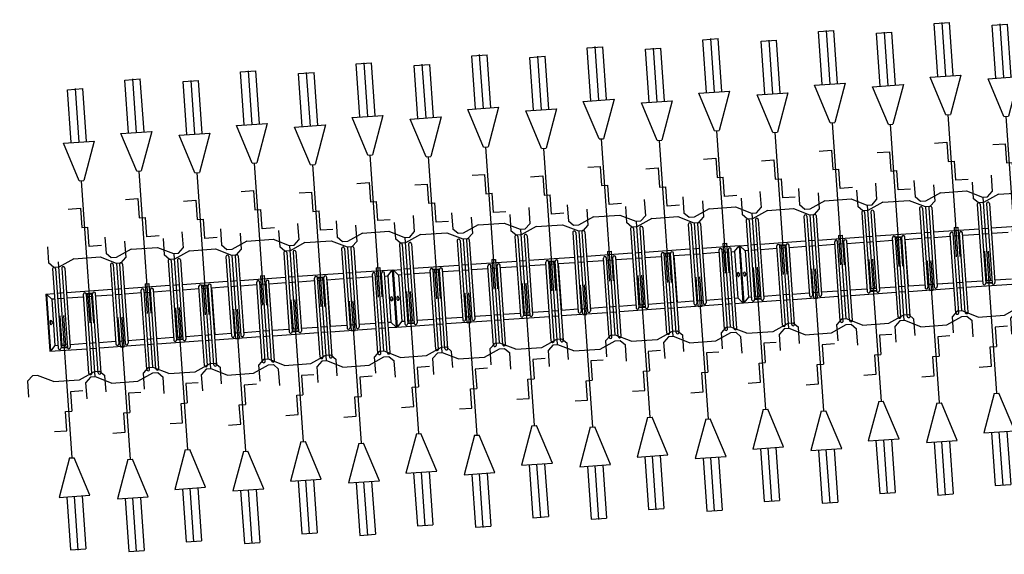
# Model space of a CAD drawing. Extents: x -410 to 7352, y -1401 to 655.
# Tile 155 of 185: x 450.14 to 456.52, y -30.45 to -26.99. Entities that reach past the tile are written whole.
import ezdxf

# ---------------------------------------------------------------- set-up
doc = ezdxf.new("R2010")
doc.units = 0
doc.header["$MEASUREMENT"] = 0
doc.linetypes.add('HIDDENX2', pattern=[0.75, 0.5, -0.25])
for name, color, linetype in [('MATEN-018', 8, 'Continuous'), ('TM_fietsparkeren hoog laag', 1, 'Continuous'), ('V_opsl_ob 12x25', 1, 'HIDDENX2')]:
    doc.layers.add(name, color=color, linetype=linetype)

# ---------------------------------------------------------------- blocks, each defined once
blk = doc.blocks.new('FIETSBAH')
at = {"layer": 'MATEN-018'}
for p, q in [((-49.9999, 1865.99576), (49.9999, 1865.99576)), ((-49.9999, 1522.78842), (-49.9999, 1865.99576)), ((0, 1870.19692), (0, 1521.9045)), ((49.9999, 1522.78842), (49.9999, 1865.99576)), ((-14.9987, 1271.905), (-99.9998, 1521.9045)), ((-99.9998, 1521.9045), (99.9998, 1521.9045)), ((99.9998, 1521.9045), (15.00124, 1271.905)), ((-14.9987, 1271.905), (15.00124, 1271.905)), ((0, 0), (0, 1271.905)), ((-99.9998, 1094.80858), (-19.99996, 1094.80858)), ((-19.99996, 1094.80858), (-19.99996, 969.63992)), ((-19.99996, 969.63992), (19.99996, 969.63992)), ((19.99996, 844.47126), (19.99996, 969.63992)), ((-249.9995, 861.51212), (-249.9995, 755.73128)), ((99.9998, 844.47126), (19.99996, 844.47126)), ((250.00204, 861.51212), (250.00204, 755.73128)), ((-85.21192, 771.5123), (-185.46572, 724.51468)), ((-85.21192, 771.5123), (85.21446, 771.5123)), ((85.21446, 771.5123), (185.46572, 724.51468)), ((-218.0463, 724.51468), (-249.9995, 755.73128)), ((-185.46572, 724.51468), (-218.09456, 724.51468)), ((185.46572, 724.51468), (218.0971, 724.51468)), ((218.0463, 724.51468), (250.00204, 755.73128)), ((-11.99896, 541.70072), (-11.99896, 349.9993)), ((-11.99896, 541.70072), (11.99896, 541.70072)), ((11.99896, 541.70072), (11.99896, 349.9993))]:
    blk.add_line(p, q, dxfattribs=at)
blk = doc.blocks.new('A$C703B710E')
at = {"layer": 'TM_fietsparkeren hoog laag'}
for p, q in [((-25321, -2325.3), (-25691, -2325.3)), ((-25691, -2325.3), (-25691, -2567.1)), ((-25321, -2325.3), (-25691, -2325.3)), ((-25321, -2328.3), (-25691, -2328.3)), ((-25655.7, -2360.3), (-25691, -2328.3)), ((-25499.5, -2339.3), (-25512.5, -2339.3)), ((-25499.5, -2351.3), (-25512.5, -2351.3)), ((-25356, -2360.3), (-25321, -2328.3)), ((-25321, -2325.3), (-25321, -2379.6)), ((-25676, -2439.6), (-25676, -2398.6)), ((-25160.5, -2379.6), (-25673.5, -2379.6)), ((-25160.5, -2398.6), (-25673.5, -2398.6)), ((-25671, -2439.6), (-25671, -2398.6)), ((-25656, -2360.3), (-25656, -2379.6)), ((-25356, -2360.3), (-25656, -2360.3)), ((-25656, -2398.6), (-25656, -2439.6)), ((-25356, -2379.6), (-25356, -2360.3)), ((-25356, -2439.6), (-25356, -2398.6)), ((-25321, -2439.6), (-25321, -2398.6)), ((-25160.5, -2439.6), (-25673.5, -2439.6)), ((-25160.5, -2458.6), (-25673.5, -2458.6)), ((-25656, -2458.6), (-25656, -2567.1)), ((-25356, -2567.1), (-25356, -2458.6)), ((-25321, -2754.6), (-25321, -2458.6)), ((-25851.5, -2567.1), (-25338.5, -2567.1)), ((-25851.5, -2586.1), (-25338.5, -2586.1)), ((-25691, -2586.1), (-25691, -2627.1)), ((-25656, -2586.1), (-25656, -2627.1)), ((-25356, -2627.1), (-25356, -2586.1)), ((-25341, -2627.1), (-25341, -2586.1)), ((-25336, -2627.1), (-25336, -2586.1)), ((-25851.5, -2627.1), (-25338.5, -2627.1)), ((-25851.5, -2646.1), (-25338.5, -2646.1)), ((-25691, -2646.1), (-25691, -2942.1)), ((-25656, -2646.1), (-25656, -2754.6)), ((-25356, -2754.6), (-25356, -2646.1)), ((-25160.5, -2754.6), (-25673.5, -2754.6)), ((-25160.5, -2773.6), (-25673.5, -2773.6)), ((-25656, -2773.6), (-25656, -2814.6)), ((-25356, -2814.6), (-25356, -2773.6)), ((-25321, -2814.6), (-25321, -2773.6)), ((-25160.5, -2814.6), (-25673.5, -2814.6)), ((-25160.5, -2833.6), (-25673.5, -2833.6)), ((-25656, -2833.6), (-25656, -2942.1)), ((-25356, -2942.1), (-25356, -2833.6)), ((-25321, -3129.6), (-25321, -2833.6)), ((-25851.5, -2942.1), (-25338.5, -2942.1)), ((-25851.5, -2961.1), (-25338.5, -2961.1)), ((-25691, -2961.1), (-25691, -3002.1)), ((-25656, -2961.1), (-25656, -3002.1)), ((-25356, -3002.1), (-25356, -2961.1)), ((-25851.5, -3002.1), (-25338.5, -3002.1)), ((-25851.5, -3021.1), (-25338.5, -3021.1)), ((-25691, -3021.1), (-25691, -3317.1)), ((-25656, -3021.1), (-25656, -3129.6)), ((-25356, -3129.6), (-25356, -3021.1)), ((-25676, -3189.6), (-25676, -3148.6)), ((-25160.5, -3129.6), (-25673.5, -3129.6)), ((-25160.5, -3148.6), (-25673.5, -3148.6)), ((-25671, -3189.6), (-25671, -3148.6)), ((-25656, -3148.6), (-25656, -3189.6)), ((-25356, -3189.6), (-25356, -3148.6)), ((-25321, -3189.6), (-25321, -3148.6)), ((-25160.5, -3189.6), (-25673.5, -3189.6)), ((-25160.5, -3208.6), (-25673.5, -3208.6)), ((-25656, -3208.6), (-25656, -3317.1)), ((-25356, -3317.1), (-25356, -3208.6)), ((-25321, -3504.2), (-25321, -3208.2)), ((-25851.5, -3317.1), (-25338.5, -3317.1)), ((-25851.5, -3336.1), (-25338.5, -3336.1)), ((-25851.5, -3377.1), (-25338.5, -3377.1)), ((-25691, -3336.1), (-25691, -3377.1)), ((-25656, -3336.1), (-25656, -3377.1)), ((-25356, -3377.1), (-25356, -3336.1)), ((-25341, -3377.1), (-25341, -3336.1)), ((-25336, -3377.1), (-25336, -3336.1)), ((-25851.5, -3396.1), (-25338.5, -3396.1)), ((-25691, -3395.7), (-25691, -3691.7)), ((-25353, -3396.6), (-25659, -3396.6)), ((-25656, -3395.7), (-25656, -3504.2)), ((-25656, -3396.1), (-25656, -3396.6)), ((-25356, -3504.2), (-25356, -3395.7)), ((-25356, -3396.6), (-25356, -3396.1)), ((-25160.5, -3504.6), (-25673.5, -3504.6)), ((-25160.5, -3523.6), (-25673.5, -3523.6)), ((-25160.5, -3564.6), (-25673.5, -3564.6)), ((-25656, -3523.6), (-25656, -3564.6)), ((-25356, -3564.6), (-25356, -3523.6)), ((-25321, -3564.6), (-25321, -3523.6)), ((-25160.5, -3583.6), (-25673.5, -3583.6)), ((-25656, -3583.2), (-25656, -3691.7)), ((-25656, -3583.6), (-25656, -3692.1)), ((-25356, -3692.1), (-25356, -3583.6)), ((-25321, -3879.6), (-25321, -3583.6)), ((-25851.5, -3692.1), (-25338.5, -3692.1)), ((-25851.5, -3711.1), (-25338.5, -3711.1)), ((-25851.5, -3752.1), (-25338.5, -3752.1)), ((-25691, -3711.1), (-25691, -3752.1)), ((-25656, -3711.1), (-25656, -3752.1)), ((-25356, -3752.1), (-25356, -3711.1)), ((-25851.5, -3771.1), (-25338.5, -3771.1)), ((-25691, -3771.1), (-25691, -4067.1)), ((-25656, -3771.1), (-25656, -3879.6)), ((-25356, -3879.6), (-25356, -3771.1)), ((-25160.5, -3879.6), (-25673.5, -3879.6)), ((-25676, -3939.6), (-25676, -3898.6)), ((-25160.5, -3898.6), (-25673.5, -3898.6)), ((-25160.5, -3939.6), (-25673.5, -3939.6)), ((-25671, -3939.6), (-25671, -3898.6)), ((-25656, -3898.6), (-25656, -3939.6)), ((-25356, -3939.6), (-25356, -3898.6)), ((-25321, -3939.6), (-25321, -3898.6)), ((-25160.5, -3958.6), (-25673.5, -3958.6)), ((-25656, -3958.6), (-25656, -4067.1)), ((-25356, -4067.1), (-25356, -3958.6)), ((-25321, -4254.2), (-25321, -3958.2)), ((-25851.5, -4067.1), (-25338.5, -4067.1)), ((-25851.5, -4086.1), (-25338.5, -4086.1)), ((-25851.5, -4127.1), (-25338.5, -4127.1)), ((-25691, -4086.1), (-25691, -4127.1)), ((-25656, -4086.1), (-25656, -4127.1)), ((-25356, -4127.1), (-25356, -4086.1)), ((-25341, -4127.1), (-25341, -4086.1)), ((-25336, -4127.1), (-25336, -4086.1)), ((-25851.5, -4146.1), (-25338.5, -4146.1)), ((-25691, -4145.7), (-25691, -4441.7)), ((-25353, -4146.6), (-25659, -4146.6)), ((-25656, -4145.7), (-25656, -4254.2)), ((-25656, -4146.1), (-25656, -4146.6)), ((-25356, -4254.2), (-25356, -4145.7)), ((-25356, -4146.6), (-25356, -4146.1)), ((-25160.5, -4254.6), (-25673.5, -4254.6)), ((-25160.5, -4273.6), (-25673.5, -4273.6)), ((-25160.5, -4314.6), (-25673.5, -4314.6)), ((-25160.5, -4333.6), (-25673.5, -4333.6)), ((-25656, -4273.6), (-25656, -4314.6)), ((-25656, -4333.2), (-25656, -4441.7)), ((-25356, -4314.6), (-25356, -4273.6)), ((-25356, -4442.1), (-25356, -4333.6)), ((-25321, -4314.6), (-25321, -4273.6)), ((-25321, -4575.3), (-25321, -4333.6)), ((-25851.5, -4442.1), (-25338.5, -4442.1)), ((-25851.5, -4461.1), (-25338.5, -4461.1)), ((-25691, -4461.1), (-25691, -4502.1)), ((-25656, -4461.1), (-25656, -4502.1)), ((-25356, -4502.1), (-25356, -4461.1)), ((-25851.5, -4502.1), (-25338.5, -4502.1)), ((-25851.5, -4521.1), (-25338.5, -4521.1)), ((-25691, -4521.1), (-25691, -4575.3)), ((-25656, -4521.1), (-25656, -4540.3)), ((-25356, -4521.1), (-25356, -4540.3)), ((-25655.7, -4540.3), (-25691, -4572.3)), ((-25321, -4572.3), (-25691, -4572.3)), ((-25321, -4575.3), (-25691, -4575.3)), ((-25321, -4575.3), (-25691, -4575.3)), ((-25691, -4575.3), (-25691, -4817.1)), ((-25321, -4575.3), (-25691, -4575.3)), ((-25321, -4578.3), (-25691, -4578.3)), ((-25655.7, -4610.3), (-25691, -4578.3)), ((-25356, -4540.3), (-25656, -4540.3)), ((-25499.5, -4549.3), (-25512.5, -4549.3)), ((-25499.5, -4561.3), (-25512.5, -4561.3)), ((-25356, -4540.3), (-25321, -4572.3)), ((-25356, -4610.3), (-25321, -4578.3)), ((-25321, -4575.3), (-25321, -4629.6)), ((-25676, -4689.6), (-25676, -4648.6)), ((-25160.5, -4629.6), (-25673.5, -4629.6)), ((-25160.5, -4648.6), (-25673.5, -4648.6)), ((-25671, -4689.6), (-25671, -4648.6)), ((-25656, -4610.3), (-25656, -4629.6)), ((-25356, -4610.3), (-25656, -4610.3)), ((-25656, -4648.6), (-25656, -4689.6)), ((-25499.5, -4589.3), (-25512.5, -4589.3)), ((-25499.5, -4601.3), (-25512.5, -4601.3)), ((-25356, -4629.6), (-25356, -4610.3)), ((-25356, -4689.6), (-25356, -4648.6)), ((-25321, -4689.6), (-25321, -4648.6)), ((-25160.5, -4689.6), (-25673.5, -4689.6)), ((-25160.5, -4708.6), (-25673.5, -4708.6)), ((-25656, -4708.6), (-25656, -4817.1)), ((-25356, -4817.1), (-25356, -4708.6)), ((-25321, -5004.6), (-25321, -4708.6)), ((-25851.5, -4817.1), (-25338.5, -4817.1)), ((-25851.5, -4836.1), (-25338.5, -4836.1)), ((-25691, -4836.1), (-25691, -4877.1)), ((-25656, -4836.1), (-25656, -4877.1)), ((-25356, -4877.1), (-25356, -4836.1)), ((-25341, -4877.1), (-25341, -4836.1)), ((-25336, -4877.1), (-25336, -4836.1)), ((-25851.5, -4877.1), (-25338.5, -4877.1)), ((-25851.5, -4896.1), (-25338.5, -4896.1)), ((-25691, -4896.1), (-25691, -5192.1)), ((-25656, -4896.1), (-25656, -5004.6)), ((-25356, -5004.6), (-25356, -4896.1)), ((-25160.5, -5004.6), (-25673.5, -5004.6)), ((-25160.5, -5023.6), (-25673.5, -5023.6)), ((-25656, -5023.6), (-25656, -5064.6)), ((-25356, -5064.6), (-25356, -5023.6)), ((-25321, -5064.6), (-25321, -5023.6)), ((-25160.5, -5064.6), (-25673.5, -5064.6)), ((-25160.5, -5083.6), (-25673.5, -5083.6)), ((-25656, -5083.6), (-25656, -5192.1)), ((-25356, -5192.1), (-25356, -5083.6)), ((-25321, -5379.6), (-25321, -5083.6)), ((-25851.5, -5192.1), (-25338.5, -5192.1)), ((-25851.5, -5211.1), (-25338.5, -5211.1)), ((-25691, -5211.1), (-25691, -5252.1)), ((-25656, -5211.1), (-25656, -5252.1)), ((-25356, -5252.1), (-25356, -5211.1)), ((-25851.5, -5252.1), (-25338.5, -5252.1)), ((-25851.5, -5271.1), (-25338.5, -5271.1)), ((-25691, -5271.1), (-25691, -5567.1)), ((-25656, -5271.1), (-25656, -5379.6)), ((-25356, -5379.6), (-25356, -5271.1)), ((-25676, -5439.6), (-25676, -5398.6)), ((-25160.5, -5379.6), (-25673.5, -5379.6)), ((-25160.5, -5398.6), (-25673.5, -5398.6)), ((-25671, -5439.6), (-25671, -5398.6)), ((-25656, -5398.6), (-25656, -5439.6)), ((-25356, -5439.6), (-25356, -5398.6)), ((-25321, -5439.6), (-25321, -5398.6)), ((-25160.5, -5439.6), (-25673.5, -5439.6)), ((-25160.5, -5458.6), (-25673.5, -5458.6)), ((-25656, -5458.6), (-25656, -5567.1)), ((-25356, -5567.1), (-25356, -5458.6)), ((-25321, -5754.2), (-25321, -5458.2)), ((-25851.5, -5567.1), (-25338.5, -5567.1)), ((-25851.5, -5586.1), (-25338.5, -5586.1)), ((-25691, -5586.1), (-25691, -5627.1)), ((-25656, -5586.1), (-25656, -5627.1)), ((-25356, -5627.1), (-25356, -5586.1)), ((-25341, -5627.1), (-25341, -5586.1)), ((-25336, -5627.1), (-25336, -5586.1)), ((-25851.5, -5627.1), (-25338.5, -5627.1)), ((-25851.5, -5646.1), (-25338.5, -5646.1)), ((-25691, -5645.7), (-25691, -5941.7)), ((-25353, -5646.6), (-25659, -5646.6)), ((-25656, -5645.7), (-25656, -5754.2)), ((-25656, -5646.1), (-25656, -5646.6)), ((-25356, -5754.2), (-25356, -5645.7)), ((-25356, -5646.6), (-25356, -5646.1)), ((-25160.5, -5754.6), (-25673.5, -5754.6)), ((-25160.5, -5773.6), (-25673.5, -5773.6)), ((-25656, -5773.6), (-25656, -5814.6)), ((-25356, -5814.6), (-25356, -5773.6)), ((-25321, -5814.6), (-25321, -5773.6)), ((-25160.5, -5814.6), (-25673.5, -5814.6)), ((-25160.5, -5833.6), (-25673.5, -5833.6)), ((-25656, -5833.2), (-25656, -5941.7)), ((-25656, -5833.6), (-25656, -5942.1)), ((-25356, -5942.1), (-25356, -5833.6)), ((-25321, -6129.6), (-25321, -5833.6)), ((-25851.5, -5942.1), (-25338.5, -5942.1)), ((-25851.5, -5961.1), (-25338.5, -5961.1)), ((-25691, -5961.1), (-25691, -6002.1)), ((-25656, -5961.1), (-25656, -6002.1)), ((-25356, -6002.1), (-25356, -5961.1)), ((-25851.5, -6002.1), (-25338.5, -6002.1)), ((-25851.5, -6021.1), (-25338.5, -6021.1)), ((-25691, -6021.1), (-25691, -6317.1)), ((-25656, -6021.1), (-25656, -6129.6)), ((-25356, -6129.6), (-25356, -6021.1)), ((-25676, -6189.6), (-25676, -6148.6)), ((-25160.5, -6129.6), (-25673.5, -6129.6)), ((-25160.5, -6148.6), (-25673.5, -6148.6)), ((-25671, -6189.6), (-25671, -6148.6)), ((-25656, -6148.6), (-25656, -6189.6)), ((-25356, -6189.6), (-25356, -6148.6)), ((-25321, -6189.6), (-25321, -6148.6)), ((-25160.5, -6189.6), (-25673.5, -6189.6)), ((-25160.5, -6208.6), (-25673.5, -6208.6)), ((-25656, -6208.6), (-25656, -6317.1)), ((-25356, -6317.1), (-25356, -6208.6)), ((-25321, -6504.2), (-25321, -6208.2)), ((-25851.5, -6317.1), (-25338.5, -6317.1)), ((-25851.5, -6336.1), (-25338.5, -6336.1)), ((-25691, -6336.1), (-25691, -6377.1)), ((-25656, -6336.1), (-25656, -6377.1)), ((-25356, -6377.1), (-25356, -6336.1)), ((-25341, -6377.1), (-25341, -6336.1)), ((-25336, -6377.1), (-25336, -6336.1)), ((-25851.5, -6377.1), (-25338.5, -6377.1)), ((-25851.5, -6396.1), (-25338.5, -6396.1)), ((-25691, -6395.7), (-25691, -6691.7)), ((-25353, -6396.6), (-25659, -6396.6)), ((-25656, -6395.7), (-25656, -6504.2)), ((-25656, -6396.1), (-25656, -6396.6)), ((-25356, -6504.2), (-25356, -6395.7)), ((-25356, -6396.6), (-25356, -6396.1)), ((-25160.5, -6504.6), (-25673.5, -6504.6)), ((-25160.5, -6523.6), (-25673.5, -6523.6)), ((-25656, -6523.6), (-25656, -6564.6)), ((-25356, -6564.6), (-25356, -6523.6)), ((-25321, -6564.6), (-25321, -6523.6)), ((-25160.5, -6564.6), (-25673.5, -6564.6)), ((-25160.5, -6583.6), (-25673.5, -6583.6)), ((-25656, -6583.2), (-25656, -6691.7)), ((-25356, -6692.1), (-25356, -6583.6)), ((-25321, -6825.3), (-25321, -6583.6)), ((-25851.5, -6692.1), (-25338.5, -6692.1)), ((-25851.5, -6711.1), (-25338.5, -6711.1)), ((-25851.5, -6752.1), (-25338.5, -6752.1)), ((-25691, -6711.1), (-25691, -6752.1)), ((-25656, -6711.1), (-25656, -6752.1)), ((-25356, -6752.1), (-25356, -6711.1)), ((-25851.5, -6771.1), (-25338.5, -6771.1)), ((-25691, -6771.1), (-25691, -6825.3)), ((-25655.7, -6790.3), (-25691, -6822.3)), ((-25656, -6771.1), (-25656, -6790.3)), ((-25356, -6790.3), (-25656, -6790.3)), ((-25499.5, -6799.3), (-25512.5, -6799.3)), ((-25499.5, -6811.3), (-25512.5, -6811.3)), ((-25356, -6771.1), (-25356, -6790.3)), ((-25356, -6790.3), (-25321, -6822.3)), ((-25321, -6822.3), (-25691, -6822.3)), ((-25321, -6825.3), (-25691, -6825.3)), ((-25321, -6825.3), (-25691, -6825.3)), ((-25691, -6825.3), (-25691, -7067.1)), ((-25321, -6825.3), (-25691, -6825.3)), ((-25321, -6828.3), (-25691, -6828.3)), ((-25655.7, -6860.3), (-25691, -6828.3)), ((-25160.5, -6879.6), (-25673.5, -6879.6)), ((-25656, -6860.3), (-25656, -6879.6)), ((-25356, -6860.3), (-25656, -6860.3)), ((-25499.5, -6839.3), (-25512.5, -6839.3)), ((-25499.5, -6851.3), (-25512.5, -6851.3)), ((-25356, -6860.3), (-25321, -6828.3)), ((-25356, -6879.6), (-25356, -6860.3)), ((-25321, -6825.3), (-25321, -6879.6)), ((-25676, -6939.6), (-25676, -6898.6)), ((-25160.5, -6898.6), (-25673.5, -6898.6)), ((-25160.5, -6939.6), (-25673.5, -6939.6)), ((-25671, -6939.6), (-25671, -6898.6)), ((-25656, -6898.6), (-25656, -6939.6)), ((-25356, -6939.6), (-25356, -6898.6)), ((-25321, -6939.6), (-25321, -6898.6)), ((-25160.5, -6958.6), (-25673.5, -6958.6)), ((-25656, -6958.6), (-25656, -7067.1)), ((-25356, -7067.1), (-25356, -6958.6)), ((-25321, -7254.6), (-25321, -6958.6)), ((-25851.5, -7067.1), (-25338.5, -7067.1)), ((-25851.5, -7086.1), (-25338.5, -7086.1)), ((-25851.5, -7127.1), (-25338.5, -7127.1)), ((-25691, -7086.1), (-25691, -7127.1)), ((-25656, -7086.1), (-25656, -7127.1)), ((-25356, -7127.1), (-25356, -7086.1)), ((-25341, -7127.1), (-25341, -7086.1)), ((-25336, -7127.1), (-25336, -7086.1)), ((-25851.5, -7146.1), (-25338.5, -7146.1)), ((-25691, -7146.1), (-25691, -7442.1)), ((-25656, -7146.1), (-25656, -7254.6)), ((-25356, -7254.6), (-25356, -7146.1)), ((-25160.5, -7254.6), (-25673.5, -7254.6)), ((-25160.5, -7273.6), (-25673.5, -7273.6)), ((-25160.5, -7314.6), (-25673.5, -7314.6)), ((-25656, -7273.6), (-25656, -7314.6)), ((-25356, -7314.6), (-25356, -7273.6)), ((-25321, -7314.6), (-25321, -7273.6)), ((-25160.5, -7333.6), (-25673.5, -7333.6)), ((-25656, -7333.6), (-25656, -7442.1)), ((-25356, -7442.1), (-25356, -7333.6)), ((-25321, -7629.6), (-25321, -7333.6)), ((-25851.5, -7442.1), (-25338.5, -7442.1)), ((-25851.5, -7461.1), (-25338.5, -7461.1)), ((-25851.5, -7502.1), (-25338.5, -7502.1)), ((-25691, -7461.1), (-25691, -7502.1)), ((-25656, -7461.1), (-25656, -7502.1)), ((-25356, -7502.1), (-25356, -7461.1)), ((-25851.5, -7521.1), (-25338.5, -7521.1)), ((-25691, -7521.1), (-25691, -7817.1)), ((-25656, -7521.1), (-25656, -7629.6)), ((-25356, -7629.6), (-25356, -7521.1)), ((-25160.5, -7629.6), (-25673.5, -7629.6)), ((-25676, -7689.6), (-25676, -7648.6)), ((-25160.5, -7648.6), (-25673.5, -7648.6)), ((-25160.5, -7689.6), (-25673.5, -7689.6)), ((-25160.5, -7708.6), (-25673.5, -7708.6)), ((-25671, -7689.6), (-25671, -7648.6)), ((-25656, -7648.6), (-25656, -7689.6)), ((-25656, -7708.6), (-25656, -7817.1)), ((-25356, -7689.6), (-25356, -7648.6)), ((-25356, -7817.1), (-25356, -7708.6)), ((-25321, -7689.6), (-25321, -7648.6)), ((-25321, -8004.2), (-25321, -7708.2)), ((-25851.5, -7817.1), (-25338.5, -7817.1)), ((-25851.5, -7836.1), (-25338.5, -7836.1)), ((-25691, -7836.1), (-25691, -7877.1)), ((-25656, -7836.1), (-25656, -7877.1)), ((-25356, -7877.1), (-25356, -7836.1)), ((-25341, -7877.1), (-25341, -7836.1)), ((-25336, -7877.1), (-25336, -7836.1)), ((-25851.5, -7877.1), (-25338.5, -7877.1)), ((-25851.5, -7896.1), (-25338.5, -7896.1)), ((-25691, -7895.7), (-25691, -8191.7)), ((-25353, -7896.6), (-25659, -7896.6)), ((-25656, -7895.7), (-25656, -8004.2)), ((-25656, -7896.1), (-25656, -7896.6)), ((-25356, -8004.2), (-25356, -7895.7)), ((-25356, -7896.6), (-25356, -7896.1)), ((-25160.5, -8004.6), (-25673.5, -8004.6)), ((-25160.5, -8023.6), (-25673.5, -8023.6)), ((-25656, -8023.6), (-25656, -8064.6)), ((-25356, -8064.6), (-25356, -8023.6)), ((-25321, -8064.6), (-25321, -8023.6)), ((-25160.5, -8064.6), (-25673.5, -8064.6)), ((-25160.5, -8083.6), (-25673.5, -8083.6)), ((-25656, -8083.2), (-25656, -8191.7)), ((-25656, -8083.6), (-25656, -8192.1)), ((-25356, -8192.1), (-25356, -8083.6)), ((-25321, -8379.6), (-25321, -8083.6)), ((-25851.5, -8192.1), (-25338.5, -8192.1)), ((-25851.5, -8211.1), (-25338.5, -8211.1)), ((-25691, -8211.1), (-25691, -8252.1)), ((-25656, -8211.1), (-25656, -8252.1)), ((-25356, -8252.1), (-25356, -8211.1)), ((-25851.5, -8252.1), (-25338.5, -8252.1)), ((-25851.5, -8271.1), (-25338.5, -8271.1)), ((-25691, -8271.1), (-25691, -8567.1)), ((-25656, -8271.1), (-25656, -8379.6)), ((-25356, -8379.6), (-25356, -8271.1)), ((-25676, -8439.6), (-25676, -8398.6)), ((-25160.5, -8379.6), (-25673.5, -8379.6)), ((-25160.5, -8398.6), (-25673.5, -8398.6)), ((-25671, -8439.6), (-25671, -8398.6)), ((-25656, -8398.6), (-25656, -8439.6)), ((-25356, -8439.6), (-25356, -8398.6)), ((-25321, -8439.6), (-25321, -8398.6)), ((-25160.5, -8439.6), (-25673.5, -8439.6)), ((-25160.5, -8458.6), (-25673.5, -8458.6)), ((-25656, -8458.6), (-25656, -8567.1)), ((-25356, -8567.1), (-25356, -8458.6)), ((-25321, -8754.2), (-25321, -8458.2))]:
    blk.add_line(p, q, dxfattribs=at)
for centre, radius, start, end in [((-25512.5, -2345.3), 6, 90, 270), ((-25499.5, -2345.3), 6, 270, 90), ((-25673.5, -2389.1), 9.5, 90, 270.00001), ((-25160.5, -2389.1), 9.5, 269.99999, 90), ((-25673.5, -2449.1), 9.5, 90, 270.00001), ((-25160.5, -2449.1), 9.5, 269.99999, 90), ((-25851.5, -2576.6), 9.5, 90, 270), ((-25338.5, -2576.6), 9.5, 270, 90), ((-25851.5, -2636.6), 9.5, 90, 270), ((-25338.5, -2636.6), 9.5, 270, 90), ((-25673.5, -2764.1), 9.5, 90, 270.00001), ((-25160.5, -2764.1), 9.5, 269.99999, 90), ((-25673.5, -2824.1), 9.5, 90, 270.00001), ((-25160.5, -2824.1), 9.5, 269.99999, 90), ((-25851.5, -2951.6), 9.5, 90, 270), ((-25338.5, -2951.6), 9.5, 270, 90), ((-25851.5, -3011.6), 9.5, 90, 270), ((-25338.5, -3011.6), 9.5, 270, 90), ((-25673.5, -3139.1), 9.5, 90, 270.00001), ((-25160.5, -3139.1), 9.5, 269.99999, 90), ((-25673.5, -3199.1), 9.5, 90, 270.00001), ((-25160.5, -3199.1), 9.5, 269.99999, 90), ((-25851.5, -3326.6), 9.5, 90, 270), ((-25851.5, -3386.6), 9.5, 90, 270), ((-25338.5, -3326.6), 9.5, 270, 90), ((-25338.5, -3386.6), 9.5, 270, 90), ((-25673.5, -3514.1), 9.5, 90, 270.00001), ((-25160.5, -3514.1), 9.5, 269.99999, 90), ((-25673.5, -3574.1), 9.5, 90, 270.00001), ((-25160.5, -3574.1), 9.5, 269.99999, 90), ((-25851.5, -3701.6), 9.5, 90, 270), ((-25338.5, -3701.6), 9.5, 270, 90), ((-25851.5, -3761.6), 9.5, 90, 270), ((-25338.5, -3761.6), 9.5, 270, 90), ((-25673.5, -3889.1), 9.5, 90, 270.00001), ((-25160.5, -3889.1), 9.5, 269.99999, 90), ((-25673.5, -3949.1), 9.5, 90, 270.00001), ((-25160.5, -3949.1), 9.5, 269.99999, 90), ((-25851.5, -4076.6), 9.5, 90, 270), ((-25338.5, -4076.6), 9.5, 270, 90), ((-25851.5, -4136.6), 9.5, 90, 270), ((-25338.5, -4136.6), 9.5, 270, 90), ((-25673.5, -4264.1), 9.5, 90, 270.00001), ((-25160.5, -4264.1), 9.5, 269.99999, 90), ((-25673.5, -4324.1), 9.5, 90, 270.00001), ((-25160.5, -4324.1), 9.5, 269.99999, 90), ((-25851.5, -4451.6), 9.5, 90, 270), ((-25338.5, -4451.6), 9.5, 270, 90), ((-25851.5, -4511.6), 9.5, 90, 270), ((-25338.5, -4511.6), 9.5, 270, 90), ((-25512.5, -4555.3), 6, 90, 270), ((-25499.5, -4555.3), 6, 270, 90), ((-25673.5, -4639.1), 9.5, 90, 270.00001), ((-25512.5, -4595.3), 6, 90, 270), ((-25499.5, -4595.3), 6, 270, 90), ((-25160.5, -4639.1), 9.5, 269.99999, 90), ((-25673.5, -4699.1), 9.5, 90, 270.00001), ((-25160.5, -4699.1), 9.5, 269.99999, 90), ((-25851.5, -4826.6), 9.5, 90, 270), ((-25338.5, -4826.6), 9.5, 270, 90), ((-25851.5, -4886.6), 9.5, 90, 270), ((-25338.5, -4886.6), 9.5, 270, 90), ((-25673.5, -5014.1), 9.5, 90, 270.00001), ((-25160.5, -5014.1), 9.5, 269.99999, 90), ((-25673.5, -5074.1), 9.5, 90, 270.00001), ((-25160.5, -5074.1), 9.5, 269.99999, 90), ((-25851.5, -5201.6), 9.5, 90, 270), ((-25338.5, -5201.6), 9.5, 270, 90), ((-25851.5, -5261.6), 9.5, 90, 270), ((-25338.5, -5261.6), 9.5, 270, 90), ((-25673.5, -5389.1), 9.5, 90, 270.00001), ((-25160.5, -5389.1), 9.5, 269.99999, 90), ((-25673.5, -5449.1), 9.5, 90, 270.00001), ((-25160.5, -5449.1), 9.5, 269.99999, 90), ((-25851.5, -5576.6), 9.5, 90, 270), ((-25338.5, -5576.6), 9.5, 270, 90), ((-25851.5, -5636.6), 9.5, 90, 270), ((-25338.5, -5636.6), 9.5, 270, 90), ((-25673.5, -5764.1), 9.5, 90, 270.00001), ((-25160.5, -5764.1), 9.5, 269.99999, 90), ((-25673.5, -5824.1), 9.5, 90, 270.00001), ((-25160.5, -5824.1), 9.5, 269.99999, 90), ((-25851.5, -5951.6), 9.5, 90, 270), ((-25338.5, -5951.6), 9.5, 270, 90), ((-25851.5, -6011.6), 9.5, 90, 270), ((-25338.5, -6011.6), 9.5, 270, 90), ((-25673.5, -6139.1), 9.5, 90, 270.00001), ((-25160.5, -6139.1), 9.5, 269.99999, 90), ((-25673.5, -6199.1), 9.5, 90, 270.00001), ((-25160.5, -6199.1), 9.5, 269.99999, 90), ((-25851.5, -6326.6), 9.5, 90, 270), ((-25338.5, -6326.6), 9.5, 270, 90), ((-25851.5, -6386.6), 9.5, 90, 270), ((-25338.5, -6386.6), 9.5, 270, 90), ((-25673.5, -6514.1), 9.5, 90, 270.00001), ((-25160.5, -6514.1), 9.5, 269.99999, 90), ((-25673.5, -6574.1), 9.5, 90, 270.00001), ((-25160.5, -6574.1), 9.5, 269.99999, 90), ((-25851.5, -6701.6), 9.5, 90, 270), ((-25851.5, -6761.6), 9.5, 90, 270), ((-25338.5, -6701.6), 9.5, 270, 90), ((-25338.5, -6761.6), 9.5, 270, 90), ((-25512.5, -6805.3), 6, 90, 270), ((-25499.5, -6805.3), 6, 270, 90), ((-25673.5, -6889.1), 9.5, 90, 270.00001), ((-25512.5, -6845.3), 6, 90, 270), ((-25499.5, -6845.3), 6, 270, 90), ((-25160.5, -6889.1), 9.5, 269.99999, 90), ((-25673.5, -6949.1), 9.5, 90, 270.00001), ((-25160.5, -6949.1), 9.5, 269.99999, 90), ((-25851.5, -7076.6), 9.5, 90, 270), ((-25338.5, -7076.6), 9.5, 270, 90), ((-25851.5, -7136.6), 9.5, 90, 270), ((-25338.5, -7136.6), 9.5, 270, 90), ((-25673.5, -7264.1), 9.5, 90, 270.00001), ((-25160.5, -7264.1), 9.5, 269.99999, 90), ((-25673.5, -7324.1), 9.5, 90, 270.00001), ((-25160.5, -7324.1), 9.5, 269.99999, 90), ((-25851.5, -7451.6), 9.5, 90, 270), ((-25338.5, -7451.6), 9.5, 270, 90), ((-25851.5, -7511.6), 9.5, 90, 270), ((-25338.5, -7511.6), 9.5, 270, 90), ((-25673.5, -7639.1), 9.5, 90, 270.00001), ((-25160.5, -7639.1), 9.5, 269.99999, 90), ((-25673.5, -7699.1), 9.5, 90, 270.00001), ((-25160.5, -7699.1), 9.5, 269.99999, 90), ((-25851.5, -7826.6), 9.5, 90, 270), ((-25338.5, -7826.6), 9.5, 270, 90), ((-25851.5, -7886.6), 9.5, 90, 270), ((-25338.5, -7886.6), 9.5, 270, 90), ((-25673.5, -8014.1), 9.5, 90, 270.00001), ((-25160.5, -8014.1), 9.5, 269.99999, 90), ((-25673.5, -8074.1), 9.5, 90, 270.00001), ((-25160.5, -8074.1), 9.5, 269.99999, 90), ((-25851.5, -8201.6), 9.5, 90, 270), ((-25338.5, -8201.6), 9.5, 270, 90), ((-25851.5, -8261.6), 9.5, 90, 270), ((-25338.5, -8261.6), 9.5, 270, 90), ((-25673.5, -8389.1), 9.5, 90, 270.00001), ((-25160.5, -8389.1), 9.5, 269.99999, 90), ((-25673.5, -8449.1), 9.5, 90, 270.00001), ((-25160.5, -8449.1), 9.5, 269.99999, 90)]:
    blk.add_arc(centre, radius, start, end, dxfattribs=at)
at = {"layer": 'TM_fietsparkeren hoog laag', "xscale": -1, "rotation": 90}
for p in [(-25116.8, -2419.1), (-25153, -2794.1), (-25116.8, -3169.1), (-25153, -3544.1), (-25116.8, -3919.1), (-25153, -4294.1), (-25116.8, -4669.1), (-25153, -5044.1), (-25116.8, -5419.1), (-25153, -5794.1), (-25116.8, -6169.1), (-25153, -6544.1), (-25116.8, -6919.1), (-25153, -7294.1), (-25116.8, -7669.1), (-25153, -8044.1), (-25116.8, -8419.1), (-25153, -8794.1)]:
    blk.add_blockref('FIETSBAH', p, dxfattribs=at)
at = {"layer": 'TM_fietsparkeren hoog laag', "rotation": 270}
for p in [(-25876.3, -2606.6), (-25840.1, -2981.6), (-25876.3, -3356.2), (-25840.1, -3731.6), (-25876.3, -4106.2), (-25840.1, -4481.6), (-25876.3, -4856.6), (-25840.1, -5231.6), (-25876.3, -5606.2), (-25840.1, -5981.6), (-25876.3, -6356.2), (-25840.1, -6731.6), (-25876.3, -7106.6), (-25840.1, -7481.6), (-25876.3, -7856.2), (-25840.1, -8231.6), (-25876.3, -8606.2)]:
    blk.add_blockref('FIETSBAH', p, dxfattribs=at)

msp = doc.modelspace()

# ---------------------------------------------------------------- block references
at = {"layer": 'V_opsl_ob 12x25', "color": 2, "xscale": 0.001000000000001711, "yscale": 0.001000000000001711, "zscale": 0.001000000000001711, "rotation": 93.99140256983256}
msp.add_blockref('A$C703B710E', (446.2307, -3.6731), dxfattribs=at)

doc.saveas('drawing.dxf')
